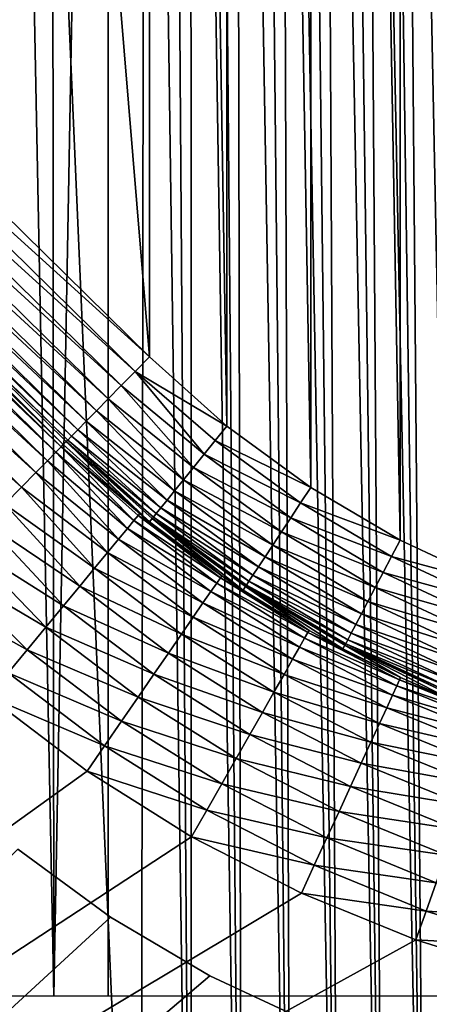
# Model space of a CAD drawing. Header units: millimetres. Extents: x -110 to 110, y 0 to 80.
# Tile 46 of 256: x -88.75 to -85.29, y 14.91 to 23.21. Entities that reach past the tile are written whole.
import ezdxf

# ---------------------------------------------------------------- set-up
doc = ezdxf.new("R2010")
doc.units = ezdxf.units.MM
doc.header["$LTSCALE"] = 59.460957
for name, color, linetype in [('13', 7, 'CONTINUOUS'), ('168', 7, 'CONTINUOUS'), ('169', 7, 'CONTINUOUS'), ('186', 7, 'CONTINUOUS'), ('187', 7, 'CONTINUOUS'), ('275', 7, 'CONTINUOUS'), ('276', 7, 'CONTINUOUS'), ('300', 7, 'CONTINUOUS'), ('301', 7, 'CONTINUOUS'), ('4', 7, 'CONTINUOUS'), ('43', 7, 'CONTINUOUS'), ('6', 7, 'CONTINUOUS'), ('66', 7, 'CONTINUOUS'), ('7', 7, 'CONTINUOUS'), ('74', 7, 'CONTINUOUS')]:
    doc.layers.add(name, color=color, linetype=linetype)

msp = doc.modelspace()

# ---------------------------------------------------------------- linework, layer by layer
at = {"layer": '13', "color": 7, "linetype": 'Continuous', "true_color": 0xe0f2ff}
for points in [[(-87.978, 15.6491, 52.425), (-105, 0, 52.6982), (-88.7616, 16.2217, 52.4151), (-87.978, 15.6491, 52.425)], [(-87.1426, 15.1552, 52.4337), (-105, 0, 52.6982), (-87.978, 15.6491, 52.425), (-87.1426, 15.1552, 52.4337)], [(-86.2633, 14.7446, 52.4408), (-105, 0, 52.6982), (-87.1426, 15.1552, 52.4337), (-86.2633, 14.7446, 52.4408)]]:
    msp.add_3dface(points, dxfattribs=at)
at = {"layer": '168', "color": 7, "linetype": 'Continuous', "true_color": 0xe0f2ff}
for points in [[(-88.3776, 19.6297, 53.0349), (-87.7334, 19.0491, 53.0349), (-88.3525, 19.6553, 50.9825), (-88.3776, 19.6297, 53.0349)], [(-87.7334, 19.0491, 53.0349), (-87.6494, 18.9805, 53.0349), (-88.3525, 19.6553, 50.9825), (-87.7334, 19.0491, 53.0349)], [(-88.3525, 19.6553, 50.9825), (-87.6494, 18.9805, 53.0349), (-87.6269, 19.0083, 50.9825), (-88.3525, 19.6553, 50.9825)], [(-87.6494, 18.9805, 53.0349), (-87.0408, 18.5256, 53.0349), (-87.6269, 19.0083, 50.9825), (-87.6494, 18.9805, 53.0349)], [(-87.6269, 19.0083, 50.9825), (-86.8617, 18.4049, 53.0349), (-86.8412, 18.4343, 50.9825), (-87.6269, 19.0083, 50.9825)], [(-87.0408, 18.5256, 53.0349), (-86.8617, 18.4049, 53.0349), (-87.6269, 19.0083, 50.9825), (-87.0408, 18.5256, 53.0349)], [(-86.8617, 18.4049, 53.0349), (-86.3056, 18.0639, 53.0349), (-86.8412, 18.4343, 50.9825), (-86.8617, 18.4049, 53.0349)], [(-86.8412, 18.4343, 50.9825), (-86.0219, 17.9084, 53.0349), (-86.0034, 17.9391, 50.9825), (-86.8412, 18.4343, 50.9825)], [(-86.3056, 18.0639, 53.0349), (-86.0219, 17.9084, 53.0349), (-86.8412, 18.4343, 50.9825), (-86.3056, 18.0639, 53.0349)], [(-86.0219, 17.9084, 53.0349), (-85.5334, 17.6673, 53.0349), (-86.0034, 17.9391, 50.9825), (-86.0219, 17.9084, 53.0349)], [(-85.5334, 17.6673, 53.0349), (-85.1379, 17.4956, 53.0349), (-86.0034, 17.9391, 50.9825), (-85.5334, 17.6673, 53.0349)], [(-86.0034, 17.9391, 50.9825), (-85.1379, 17.4956, 53.0349), (-85.1216, 17.5276, 50.9825), (-86.0034, 17.9391, 50.9825)]]:
    msp.add_3dface(points, dxfattribs=at)
at = {"layer": '169', "color": 7, "linetype": 'Continuous', "true_color": 0xe0f2ff}
for points in [[(-91.3874, 22.5874, 53.0349), (-88.3776, 19.6297, 53.0349), (-91.3622, 22.613, 50.9825), (-91.3874, 22.5874, 53.0349)], [(-88.3776, 19.6297, 53.0349), (-88.3525, 19.6553, 50.9825), (-91.3622, 22.613, 50.9825), (-88.3776, 19.6297, 53.0349)]]:
    msp.add_3dface(points, dxfattribs=at)
at = {"layer": '186', "color": 7, "linetype": 'Continuous', "true_color": 0xe0f2ff}
for points in [[(-88.4399, 19.5663, 53.5908), (-87.7815, 18.9908, 53.5457), (-88.395, 19.612, 53.316), (-88.4399, 19.5663, 53.5908)], [(-87.7334, 19.0491, 53.0349), (-88.3776, 19.6297, 53.0349), (-88.395, 19.612, 53.316), (-87.7334, 19.0491, 53.0349)], [(-87.7469, 19.0327, 53.2927), (-87.7334, 19.0491, 53.0349), (-88.395, 19.612, 53.316), (-87.7469, 19.0327, 53.2927)], [(-87.7815, 18.9908, 53.5457), (-87.7469, 19.0327, 53.2927), (-88.395, 19.612, 53.316), (-87.7815, 18.9908, 53.5457)], [(-88.5116, 19.4934, 53.8539), (-87.8366, 18.9241, 53.7895), (-88.4399, 19.5663, 53.5908), (-88.5116, 19.4934, 53.8539)], [(-87.8366, 18.9241, 53.7895), (-87.7815, 18.9908, 53.5457), (-88.4399, 19.5663, 53.5908), (-87.8366, 18.9241, 53.7895)], [(-88.6084, 19.3948, 54.0999), (-87.9113, 18.8337, 54.0201), (-88.5116, 19.4934, 53.8539), (-88.6084, 19.3948, 54.0999)], [(-87.9113, 18.8337, 54.0201), (-87.8366, 18.9241, 53.7895), (-88.5116, 19.4934, 53.8539), (-87.9113, 18.8337, 54.0201)], [(-88.7286, 19.2726, 54.3241), (-88.0043, 18.721, 54.2336), (-88.6084, 19.3948, 54.0999), (-88.7286, 19.2726, 54.3241)], [(-88.0043, 18.721, 54.2336), (-87.9113, 18.8337, 54.0201), (-88.6084, 19.3948, 54.0999), (-88.0043, 18.721, 54.2336)], [(-88.8696, 19.129, 54.5218), (-88.1141, 18.5881, 54.4265), (-88.7286, 19.2726, 54.3241), (-88.8696, 19.129, 54.5218)], [(-88.1141, 18.5881, 54.4265), (-88.0043, 18.721, 54.2336), (-88.7286, 19.2726, 54.3241), (-88.1141, 18.5881, 54.4265)], [(-89.0288, 18.967, 54.6893), (-88.2388, 18.4371, 54.5955), (-88.8696, 19.129, 54.5218), (-89.0288, 18.967, 54.6893)], [(-88.2388, 18.4371, 54.5955), (-88.1141, 18.5881, 54.4265), (-88.8696, 19.129, 54.5218), (-88.2388, 18.4371, 54.5955)], [(-87.7469, 19.0327, 53.2927), (-87.7815, 18.9908, 53.5457), (-87.0528, 18.5082, 53.2927), (-87.7469, 19.0327, 53.2927)], [(-87.6494, 18.9805, 53.0349), (-87.7334, 19.0491, 53.0349), (-87.7469, 19.0327, 53.2927), (-87.6494, 18.9805, 53.0349)], [(-87.0408, 18.5256, 53.0349), (-87.7469, 19.0327, 53.2927), (-87.0528, 18.5082, 53.2927), (-87.0408, 18.5256, 53.0349)], [(-87.0408, 18.5256, 53.0349), (-87.6494, 18.9805, 53.0349), (-87.7469, 19.0327, 53.2927), (-87.0408, 18.5256, 53.0349)], [(-89.2029, 18.7898, 54.8232), (-88.3764, 18.2705, 54.7378), (-89.0288, 18.967, 54.6893), (-89.2029, 18.7898, 54.8232)], [(-88.3764, 18.2705, 54.7378), (-88.2388, 18.4371, 54.5955), (-89.0288, 18.967, 54.6893), (-88.3764, 18.2705, 54.7378)], [(-87.8366, 18.9241, 53.7895), (-87.9113, 18.8337, 54.0201), (-87.1328, 18.3922, 53.7895), (-87.8366, 18.9241, 53.7895)], [(-87.7815, 18.9908, 53.5457), (-87.8366, 18.9241, 53.7895), (-87.0837, 18.4634, 53.5457), (-87.7815, 18.9908, 53.5457)], [(-87.0837, 18.4634, 53.5457), (-87.8366, 18.9241, 53.7895), (-87.1328, 18.3922, 53.7895), (-87.0837, 18.4634, 53.5457)], [(-87.0528, 18.5082, 53.2927), (-87.7815, 18.9908, 53.5457), (-87.0837, 18.4634, 53.5457), (-87.0528, 18.5082, 53.2927)], [(-87.9113, 18.8337, 54.0201), (-88.0043, 18.721, 54.2336), (-87.1995, 18.2957, 54.0201), (-87.9113, 18.8337, 54.0201)], [(-87.1328, 18.3922, 53.7895), (-87.9113, 18.8337, 54.0201), (-87.1995, 18.2957, 54.0201), (-87.1328, 18.3922, 53.7895)], [(-89.3885, 18.601, 54.9208), (-88.5246, 18.0912, 54.8511), (-89.2029, 18.7898, 54.8232), (-89.3885, 18.601, 54.9208)], [(-88.5246, 18.0912, 54.8511), (-88.3764, 18.2705, 54.7378), (-89.2029, 18.7898, 54.8232), (-88.5246, 18.0912, 54.8511)], [(-88.0043, 18.721, 54.2336), (-88.1141, 18.5881, 54.4265), (-87.2824, 18.1755, 54.2336), (-88.0043, 18.721, 54.2336)], [(-87.1995, 18.2957, 54.0201), (-88.0043, 18.721, 54.2336), (-87.2824, 18.1755, 54.2336), (-87.1995, 18.2957, 54.0201)], [(-89.5819, 18.4042, 54.9801), (-88.6808, 17.9021, 54.9333), (-89.3885, 18.601, 54.9208), (-89.5819, 18.4042, 54.9801)], [(-88.6808, 17.9021, 54.9333), (-88.5246, 18.0912, 54.8511), (-89.3885, 18.601, 54.9208), (-88.6808, 17.9021, 54.9333)], [(-88.1141, 18.5881, 54.4265), (-88.2388, 18.4371, 54.5955), (-87.3803, 18.0335, 54.4265), (-88.1141, 18.5881, 54.4265)], [(-87.2824, 18.1755, 54.2336), (-88.1141, 18.5881, 54.4265), (-87.3803, 18.0335, 54.4265), (-87.2824, 18.1755, 54.2336)], [(-87.0528, 18.5082, 53.2927), (-87.0837, 18.4634, 53.5457), (-86.3161, 18.0455, 53.2927), (-87.0528, 18.5082, 53.2927)], [(-86.8617, 18.4049, 53.0349), (-87.0408, 18.5256, 53.0349), (-87.0528, 18.5082, 53.2927), (-86.8617, 18.4049, 53.0349)], [(-86.3056, 18.0639, 53.0349), (-87.0528, 18.5082, 53.2927), (-86.3161, 18.0455, 53.2927), (-86.3056, 18.0639, 53.0349)], [(-86.3056, 18.0639, 53.0349), (-86.8617, 18.4049, 53.0349), (-87.0528, 18.5082, 53.2927), (-86.3056, 18.0639, 53.0349)], [(-88.2388, 18.4371, 54.5955), (-88.3764, 18.2705, 54.7378), (-87.4916, 17.8723, 54.5955), (-88.2388, 18.4371, 54.5955)], [(-87.3803, 18.0335, 54.4265), (-88.2388, 18.4371, 54.5955), (-87.4916, 17.8723, 54.5955), (-87.3803, 18.0335, 54.4265)], [(-87.0837, 18.4634, 53.5457), (-87.1328, 18.3922, 53.7895), (-86.343, 17.9982, 53.5457), (-87.0837, 18.4634, 53.5457)], [(-86.3161, 18.0455, 53.2927), (-87.0837, 18.4634, 53.5457), (-86.343, 17.9982, 53.5457), (-86.3161, 18.0455, 53.2927)], [(-88.8424, 17.7064, 54.9833), (-88.6808, 17.9021, 54.9333), (-89.5819, 18.4042, 54.9801), (-88.8424, 17.7064, 54.9833)], [(-87.1328, 18.3922, 53.7895), (-87.1995, 18.2957, 54.0201), (-86.3858, 17.923, 53.7895), (-87.1328, 18.3922, 53.7895)], [(-86.343, 17.9982, 53.5457), (-87.1328, 18.3922, 53.7895), (-86.3858, 17.923, 53.7895), (-86.343, 17.9982, 53.5457)], [(-88.3764, 18.2705, 54.7378), (-88.5246, 18.0912, 54.8511), (-87.6143, 17.6945, 54.7378), (-88.3764, 18.2705, 54.7378)], [(-87.4916, 17.8723, 54.5955), (-88.3764, 18.2705, 54.7378), (-87.6143, 17.6945, 54.7378), (-87.4916, 17.8723, 54.5955)], [(-87.1995, 18.2957, 54.0201), (-87.2824, 18.1755, 54.2336), (-86.4439, 17.8211, 54.0201), (-87.1995, 18.2957, 54.0201)], [(-86.3858, 17.923, 53.7895), (-87.1995, 18.2957, 54.0201), (-86.4439, 17.8211, 54.0201), (-86.3858, 17.923, 53.7895)], [(-87.2824, 18.1755, 54.2336), (-87.3803, 18.0335, 54.4265), (-86.5161, 17.6942, 54.2336), (-87.2824, 18.1755, 54.2336)], [(-86.4439, 17.8211, 54.0201), (-87.2824, 18.1755, 54.2336), (-86.5161, 17.6942, 54.2336), (-86.4439, 17.8211, 54.0201)], [(-88.5246, 18.0912, 54.8511), (-88.6808, 17.9021, 54.9333), (-87.7464, 17.5031, 54.8511), (-88.5246, 18.0912, 54.8511)], [(-87.6143, 17.6945, 54.7378), (-88.5246, 18.0912, 54.8511), (-87.7464, 17.5031, 54.8511), (-87.6143, 17.6945, 54.7378)], [(-87.3803, 18.0335, 54.4265), (-87.4916, 17.8723, 54.5955), (-86.6014, 17.5444, 54.4265), (-87.3803, 18.0335, 54.4265)], [(-86.5161, 17.6942, 54.2336), (-87.3803, 18.0335, 54.4265), (-86.6014, 17.5444, 54.4265), (-86.5161, 17.6942, 54.2336)], [(-86.3161, 18.0455, 53.2927), (-86.343, 17.9982, 53.5457), (-85.5422, 17.648, 53.2927), (-86.3161, 18.0455, 53.2927)], [(-86.0219, 17.9084, 53.0349), (-86.3056, 18.0639, 53.0349), (-86.3161, 18.0455, 53.2927), (-86.0219, 17.9084, 53.0349)], [(-85.5334, 17.6673, 53.0349), (-86.3161, 18.0455, 53.2927), (-85.5422, 17.648, 53.2927), (-85.5334, 17.6673, 53.0349)], [(-85.5334, 17.6673, 53.0349), (-86.0219, 17.9084, 53.0349), (-86.3161, 18.0455, 53.2927), (-85.5334, 17.6673, 53.0349)], [(-86.3858, 17.923, 53.7895), (-86.4439, 17.8211, 54.0201), (-85.6011, 17.5201, 53.7895), (-86.3858, 17.923, 53.7895)], [(-86.343, 17.9982, 53.5457), (-86.3858, 17.923, 53.7895), (-85.5649, 17.5987, 53.5457), (-86.343, 17.9982, 53.5457)], [(-85.5649, 17.5987, 53.5457), (-86.3858, 17.923, 53.7895), (-85.6011, 17.5201, 53.7895), (-85.5649, 17.5987, 53.5457)], [(-85.5422, 17.648, 53.2927), (-86.343, 17.9982, 53.5457), (-85.5649, 17.5987, 53.5457), (-85.5422, 17.648, 53.2927)], [(-88.6808, 17.9021, 54.9333), (-88.8424, 17.7064, 54.9833), (-87.8857, 17.3012, 54.9333), (-88.6808, 17.9021, 54.9333)], [(-87.7464, 17.5031, 54.8511), (-88.6808, 17.9021, 54.9333), (-87.8857, 17.3012, 54.9333), (-87.7464, 17.5031, 54.8511)], [(-87.4916, 17.8723, 54.5955), (-87.6143, 17.6945, 54.7378), (-86.6984, 17.3741, 54.5955), (-87.4916, 17.8723, 54.5955)], [(-86.6014, 17.5444, 54.4265), (-87.4916, 17.8723, 54.5955), (-86.6984, 17.3741, 54.5955), (-86.6014, 17.5444, 54.4265)], [(-86.4439, 17.8211, 54.0201), (-86.5161, 17.6942, 54.2336), (-85.6501, 17.4135, 54.0201), (-86.4439, 17.8211, 54.0201)], [(-85.6011, 17.5201, 53.7895), (-86.4439, 17.8211, 54.0201), (-85.6501, 17.4135, 54.0201), (-85.6011, 17.5201, 53.7895)], [(-88.8424, 17.7064, 54.9833), (-89.0068, 17.5073, 55), (-88.0298, 17.0922, 54.9833), (-88.8424, 17.7064, 54.9833)], [(-87.8857, 17.3012, 54.9333), (-88.8424, 17.7064, 54.9833), (-88.0298, 17.0922, 54.9833), (-87.8857, 17.3012, 54.9333)], [(-87.6143, 17.6945, 54.7378), (-87.7464, 17.5031, 54.8511), (-86.8053, 17.1864, 54.7378), (-87.6143, 17.6945, 54.7378)], [(-86.6984, 17.3741, 54.5955), (-87.6143, 17.6945, 54.7378), (-86.8053, 17.1864, 54.7378), (-86.6984, 17.3741, 54.5955)], [(-86.5161, 17.6942, 54.2336), (-86.6014, 17.5444, 54.4265), (-85.7112, 17.2808, 54.2336), (-86.5161, 17.6942, 54.2336)], [(-85.6501, 17.4135, 54.0201), (-86.5161, 17.6942, 54.2336), (-85.7112, 17.2808, 54.2336), (-85.6501, 17.4135, 54.0201)], [(-85.5649, 17.5987, 53.5457), (-85.6011, 17.5201, 53.7895), (-84.7553, 17.2677, 53.5457), (-85.5649, 17.5987, 53.5457)], [(-85.5422, 17.648, 53.2927), (-85.5649, 17.5987, 53.5457), (-84.7369, 17.3189, 53.2927), (-85.5422, 17.648, 53.2927)], [(-84.7369, 17.3189, 53.2927), (-85.5649, 17.5987, 53.5457), (-84.7553, 17.2677, 53.5457), (-84.7369, 17.3189, 53.2927)], [(-85.1379, 17.4956, 53.0349), (-85.5334, 17.6673, 53.0349), (-85.5422, 17.648, 53.2927), (-85.1379, 17.4956, 53.0349)], [(-84.7298, 17.3389, 53.0349), (-85.5422, 17.648, 53.2927), (-84.7369, 17.3189, 53.2927), (-84.7298, 17.3389, 53.0349)], [(-84.7298, 17.3389, 53.0349), (-85.1379, 17.4956, 53.0349), (-85.5422, 17.648, 53.2927), (-84.7298, 17.3389, 53.0349)], [(-89.0068, 17.5073, 55), (-88.1765, 16.8797, 55), (-88.0298, 17.0922, 54.9833), (-89.0068, 17.5073, 55)], [(-86.6014, 17.5444, 54.4265), (-86.6984, 17.3741, 54.5955), (-85.7833, 17.1242, 54.4265), (-86.6014, 17.5444, 54.4265)], [(-85.7112, 17.2808, 54.2336), (-86.6014, 17.5444, 54.4265), (-85.7833, 17.1242, 54.4265), (-85.7112, 17.2808, 54.2336)], [(-85.6011, 17.5201, 53.7895), (-85.6501, 17.4135, 54.0201), (-84.7846, 17.1863, 53.7895), (-85.6011, 17.5201, 53.7895)], [(-84.7553, 17.2677, 53.5457), (-85.6011, 17.5201, 53.7895), (-84.7846, 17.1863, 53.7895), (-84.7553, 17.2677, 53.5457)], [(-87.7464, 17.5031, 54.8511), (-87.8857, 17.3012, 54.9333), (-86.9204, 16.9843, 54.8511), (-87.7464, 17.5031, 54.8511)], [(-86.8053, 17.1864, 54.7378), (-87.7464, 17.5031, 54.8511), (-86.9204, 16.9843, 54.8511), (-86.8053, 17.1864, 54.7378)], [(-86.6984, 17.3741, 54.5955), (-86.8053, 17.1864, 54.7378), (-85.8651, 16.9463, 54.5955), (-86.6984, 17.3741, 54.5955)], [(-85.7833, 17.1242, 54.4265), (-86.6984, 17.3741, 54.5955), (-85.8651, 16.9463, 54.5955), (-85.7833, 17.1242, 54.4265)], [(-85.6501, 17.4135, 54.0201), (-85.7112, 17.2808, 54.2336), (-84.8242, 17.0759, 54.0201), (-85.6501, 17.4135, 54.0201)], [(-84.7846, 17.1863, 53.7895), (-85.6501, 17.4135, 54.0201), (-84.8242, 17.0759, 54.0201), (-84.7846, 17.1863, 53.7895)], [(-87.8857, 17.3012, 54.9333), (-88.0298, 17.0922, 54.9833), (-87.0417, 16.7711, 54.9333), (-87.8857, 17.3012, 54.9333)], [(-86.9204, 16.9843, 54.8511), (-87.8857, 17.3012, 54.9333), (-87.0417, 16.7711, 54.9333), (-86.9204, 16.9843, 54.8511)], [(-85.7112, 17.2808, 54.2336), (-85.7833, 17.1242, 54.4265), (-84.8736, 16.9384, 54.2336), (-85.7112, 17.2808, 54.2336)], [(-84.8242, 17.0759, 54.0201), (-85.7112, 17.2808, 54.2336), (-84.8736, 16.9384, 54.2336), (-84.8242, 17.0759, 54.0201)], [(-86.8053, 17.1864, 54.7378), (-86.9204, 16.9843, 54.8511), (-85.9554, 16.75, 54.7378), (-86.8053, 17.1864, 54.7378)], [(-85.8651, 16.9463, 54.5955), (-86.8053, 17.1864, 54.7378), (-85.9554, 16.75, 54.7378), (-85.8651, 16.9463, 54.5955)], [(-88.0298, 17.0922, 54.9833), (-88.1765, 16.8797, 55), (-87.1673, 16.5505, 54.9833), (-88.0298, 17.0922, 54.9833)], [(-87.0417, 16.7711, 54.9333), (-88.0298, 17.0922, 54.9833), (-87.1673, 16.5505, 54.9833), (-87.0417, 16.7711, 54.9333)], [(-85.7833, 17.1242, 54.4265), (-85.8651, 16.9463, 54.5955), (-84.9319, 16.7762, 54.4265), (-85.7833, 17.1242, 54.4265)], [(-84.8736, 16.9384, 54.2336), (-85.7833, 17.1242, 54.4265), (-84.9319, 16.7762, 54.4265), (-84.8736, 16.9384, 54.2336)], [(-86.9204, 16.9843, 54.8511), (-87.0417, 16.7711, 54.9333), (-86.0527, 16.5387, 54.8511), (-86.9204, 16.9843, 54.8511)], [(-85.9554, 16.75, 54.7378), (-86.9204, 16.9843, 54.8511), (-86.0527, 16.5387, 54.8511), (-85.9554, 16.75, 54.7378)], [(-85.8651, 16.9463, 54.5955), (-85.9554, 16.75, 54.7378), (-84.9981, 16.5918, 54.5955), (-85.8651, 16.9463, 54.5955)], [(-84.9319, 16.7762, 54.4265), (-85.8651, 16.9463, 54.5955), (-84.9981, 16.5918, 54.5955), (-84.9319, 16.7762, 54.4265)], [(-88.1765, 16.8797, 55), (-87.2951, 16.3262, 55), (-87.1673, 16.5505, 54.9833), (-88.1765, 16.8797, 55)], [(-87.0417, 16.7711, 54.9333), (-87.1673, 16.5505, 54.9833), (-86.1552, 16.3158, 54.9333), (-87.0417, 16.7711, 54.9333)], [(-86.0527, 16.5387, 54.8511), (-87.0417, 16.7711, 54.9333), (-86.1552, 16.3158, 54.9333), (-86.0527, 16.5387, 54.8511)], [(-85.9554, 16.75, 54.7378), (-86.0527, 16.5387, 54.8511), (-85.0711, 16.3885, 54.7378), (-85.9554, 16.75, 54.7378)], [(-84.9981, 16.5918, 54.5955), (-85.9554, 16.75, 54.7378), (-85.0711, 16.3885, 54.7378), (-84.9981, 16.5918, 54.5955)], [(-87.1673, 16.5505, 54.9833), (-87.2951, 16.3262, 55), (-86.2613, 16.0852, 54.9833), (-87.1673, 16.5505, 54.9833)], [(-86.1552, 16.3158, 54.9333), (-87.1673, 16.5505, 54.9833), (-86.2613, 16.0852, 54.9833), (-86.1552, 16.3158, 54.9333)], [(-86.0527, 16.5387, 54.8511), (-86.1552, 16.3158, 54.9333), (-85.1497, 16.1696, 54.8511), (-86.0527, 16.5387, 54.8511)], [(-85.0711, 16.3885, 54.7378), (-86.0527, 16.5387, 54.8511), (-85.1497, 16.1696, 54.8511), (-85.0711, 16.3885, 54.7378)], [(-87.2951, 16.3262, 55), (-86.3692, 15.8507, 55), (-86.2613, 16.0852, 54.9833), (-87.2951, 16.3262, 55)], [(-86.1552, 16.3158, 54.9333), (-86.2613, 16.0852, 54.9833), (-85.2327, 15.9388, 54.9333), (-86.1552, 16.3158, 54.9333)], [(-85.1497, 16.1696, 54.8511), (-86.1552, 16.3158, 54.9333), (-85.2327, 15.9388, 54.9333), (-85.1497, 16.1696, 54.8511)], [(-86.2613, 16.0852, 54.9833), (-86.3692, 15.8507, 55), (-85.3185, 15.6999, 54.9833), (-86.2613, 16.0852, 54.9833)], [(-85.2327, 15.9388, 54.9333), (-86.2613, 16.0852, 54.9833), (-85.3185, 15.6999, 54.9833), (-85.2327, 15.9388, 54.9333)], [(-85.2327, 15.9388, 54.9333), (-85.3185, 15.6999, 54.9833), (-84.2811, 15.6427, 54.9333), (-85.2327, 15.9388, 54.9333)], [(-86.3692, 15.8507, 55), (-85.4058, 15.4569, 55), (-85.3185, 15.6999, 54.9833), (-86.3692, 15.8507, 55)], [(-85.3185, 15.6999, 54.9833), (-85.4058, 15.4569, 55), (-84.3459, 15.3973, 54.9833), (-85.3185, 15.6999, 54.9833)], [(-84.2811, 15.6427, 54.9333), (-85.3185, 15.6999, 54.9833), (-84.3459, 15.3973, 54.9833), (-84.2811, 15.6427, 54.9333)], [(-85.4058, 15.4569, 55), (-84.4119, 15.1477, 55), (-84.3459, 15.3973, 54.9833), (-85.4058, 15.4569, 55)]]:
    msp.add_3dface(points, dxfattribs=at)
at = {"layer": '187', "color": 7, "linetype": 'Continuous', "true_color": 0xe0f2ff}
for points in [[(-91.4497, 22.524, 53.5908), (-88.395, 19.612, 53.316), (-91.4048, 22.5697, 53.316), (-91.4497, 22.524, 53.5908)], [(-88.3776, 19.6297, 53.0349), (-91.3874, 22.5874, 53.0349), (-91.4048, 22.5697, 53.316), (-88.3776, 19.6297, 53.0349)], [(-88.395, 19.612, 53.316), (-88.3776, 19.6297, 53.0349), (-91.4048, 22.5697, 53.316), (-88.395, 19.612, 53.316)], [(-91.5213, 22.4511, 53.8539), (-88.4399, 19.5663, 53.5908), (-91.4497, 22.524, 53.5908), (-91.5213, 22.4511, 53.8539)], [(-88.4399, 19.5663, 53.5908), (-88.395, 19.612, 53.316), (-91.4497, 22.524, 53.5908), (-88.4399, 19.5663, 53.5908)], [(-91.6182, 22.3525, 54.0999), (-88.5116, 19.4934, 53.8539), (-91.5213, 22.4511, 53.8539), (-91.6182, 22.3525, 54.0999)], [(-88.5116, 19.4934, 53.8539), (-88.4399, 19.5663, 53.5908), (-91.5213, 22.4511, 53.8539), (-88.5116, 19.4934, 53.8539)], [(-91.7383, 22.2303, 54.3241), (-88.6084, 19.3948, 54.0999), (-91.6182, 22.3525, 54.0999), (-91.7383, 22.2303, 54.3241)], [(-88.6084, 19.3948, 54.0999), (-88.5116, 19.4934, 53.8539), (-91.6182, 22.3525, 54.0999), (-88.6084, 19.3948, 54.0999)], [(-91.8794, 22.0867, 54.5218), (-88.7286, 19.2726, 54.3241), (-91.7383, 22.2303, 54.3241), (-91.8794, 22.0867, 54.5218)], [(-88.7286, 19.2726, 54.3241), (-88.6084, 19.3948, 54.0999), (-91.7383, 22.2303, 54.3241), (-88.7286, 19.2726, 54.3241)], [(-88.8696, 19.129, 54.5218), (-88.7286, 19.2726, 54.3241), (-91.8794, 22.0867, 54.5218), (-88.8696, 19.129, 54.5218)]]:
    msp.add_3dface(points, dxfattribs=at)
at = {"layer": '275', "color": 7, "linetype": 'Continuous', "true_color": 0xe0f2ff}
for points in [[(-86.9985, 19.7861, 50), (-87.6517, 20.3684, 50), (-87.7721, 20.2459, 50.0149), (-86.9985, 19.7861, 50)], [(-87.8888, 20.1271, 50.059), (-87.1906, 19.5483, 50.0479), (-87.7721, 20.2459, 50.0149), (-87.8888, 20.1271, 50.059)], [(-87.1906, 19.5483, 50.0479), (-87.0957, 19.6657, 50.012), (-87.7721, 20.2459, 50.0149), (-87.1906, 19.5483, 50.0479)], [(-87.0957, 19.6657, 50.012), (-86.9985, 19.7861, 50), (-87.7721, 20.2459, 50.0149), (-87.0957, 19.6657, 50.012)], [(-87.9986, 20.0154, 50.1311), (-87.2809, 19.4366, 50.1066), (-87.8888, 20.1271, 50.059), (-87.9986, 20.0154, 50.1311)], [(-87.2809, 19.4366, 50.1066), (-87.1906, 19.5483, 50.0479), (-87.8888, 20.1271, 50.059), (-87.2809, 19.4366, 50.1066)], [(-88.098, 19.9142, 50.229), (-87.3643, 19.3333, 50.1869), (-87.9986, 20.0154, 50.1311), (-88.098, 19.9142, 50.229)], [(-87.3643, 19.3333, 50.1869), (-87.2809, 19.4366, 50.1066), (-87.9986, 20.0154, 50.1311), (-87.3643, 19.3333, 50.1869)], [(-88.1842, 19.8265, 50.3498), (-87.439, 19.2409, 50.2867), (-88.098, 19.9142, 50.229), (-88.1842, 19.8265, 50.3498)], [(-87.439, 19.2409, 50.2867), (-87.3643, 19.3333, 50.1869), (-88.098, 19.9142, 50.229), (-87.439, 19.2409, 50.2867)], [(-88.307, 19.7015, 50.6453), (-87.5549, 19.0974, 50.5352), (-88.2546, 19.7549, 50.49), (-88.307, 19.7015, 50.6453)], [(-88.2546, 19.7549, 50.49), (-87.503, 19.1616, 50.4038), (-88.1842, 19.8265, 50.3498), (-88.2546, 19.7549, 50.49)], [(-87.5549, 19.0974, 50.5352), (-87.503, 19.1616, 50.4038), (-88.2546, 19.7549, 50.49), (-87.5549, 19.0974, 50.5352)], [(-87.503, 19.1616, 50.4038), (-87.439, 19.2409, 50.2867), (-88.1842, 19.8265, 50.3498), (-87.503, 19.1616, 50.4038)], [(-86.2912, 19.2693, 50), (-86.9985, 19.7861, 50), (-87.0957, 19.6657, 50.012), (-86.2912, 19.2693, 50)], [(-88.3525, 19.6553, 50.9825), (-87.6176, 19.0198, 50.8281), (-88.34, 19.668, 50.8111), (-88.3525, 19.6553, 50.9825)], [(-88.34, 19.668, 50.8111), (-87.5934, 19.0497, 50.6777), (-88.307, 19.7015, 50.6453), (-88.34, 19.668, 50.8111)], [(-87.6176, 19.0198, 50.8281), (-87.5934, 19.0497, 50.6777), (-88.34, 19.668, 50.8111), (-87.6176, 19.0198, 50.8281)], [(-87.5934, 19.0497, 50.6777), (-87.5549, 19.0974, 50.5352), (-88.307, 19.7015, 50.6453), (-87.5934, 19.0497, 50.6777)], [(-87.1906, 19.5483, 50.0479), (-86.3763, 19.1401, 50.012), (-87.0957, 19.6657, 50.012), (-87.1906, 19.5483, 50.0479)], [(-86.3763, 19.1401, 50.012), (-86.2912, 19.2693, 50), (-87.0957, 19.6657, 50.012), (-86.3763, 19.1401, 50.012)], [(-88.3525, 19.6553, 50.9825), (-87.6269, 19.0083, 50.9825), (-87.6176, 19.0198, 50.8281), (-88.3525, 19.6553, 50.9825)], [(-87.2809, 19.4366, 50.1066), (-86.4593, 19.014, 50.0479), (-87.1906, 19.5483, 50.0479), (-87.2809, 19.4366, 50.1066)], [(-86.4593, 19.014, 50.0479), (-86.3763, 19.1401, 50.012), (-87.1906, 19.5483, 50.0479), (-86.4593, 19.014, 50.0479)], [(-87.3643, 19.3333, 50.1869), (-86.5383, 18.894, 50.1066), (-87.2809, 19.4366, 50.1066), (-87.3643, 19.3333, 50.1869)], [(-86.5383, 18.894, 50.1066), (-86.4593, 19.014, 50.0479), (-87.2809, 19.4366, 50.1066), (-86.5383, 18.894, 50.1066)], [(-87.439, 19.2409, 50.2867), (-86.6114, 18.7831, 50.1869), (-87.3643, 19.3333, 50.1869), (-87.439, 19.2409, 50.2867)], [(-86.6114, 18.7831, 50.1869), (-86.5383, 18.894, 50.1066), (-87.3643, 19.3333, 50.1869), (-86.6114, 18.7831, 50.1869)], [(-85.5371, 18.8236, 50), (-86.2912, 19.2693, 50), (-86.3763, 19.1401, 50.012), (-85.5371, 18.8236, 50)], [(-87.503, 19.1616, 50.4038), (-86.6767, 18.6839, 50.2867), (-87.439, 19.2409, 50.2867), (-87.503, 19.1616, 50.4038)], [(-86.6767, 18.6839, 50.2867), (-86.6114, 18.7831, 50.1869), (-87.439, 19.2409, 50.2867), (-86.6767, 18.6839, 50.2867)], [(-87.5934, 19.0497, 50.6777), (-86.7782, 18.5298, 50.5352), (-87.5549, 19.0974, 50.5352), (-87.5934, 19.0497, 50.6777)], [(-87.5549, 19.0974, 50.5352), (-86.7328, 18.5988, 50.4038), (-87.503, 19.1616, 50.4038), (-87.5549, 19.0974, 50.5352)], [(-86.7782, 18.5298, 50.5352), (-86.7328, 18.5988, 50.4038), (-87.5549, 19.0974, 50.5352), (-86.7782, 18.5298, 50.5352)], [(-86.7328, 18.5988, 50.4038), (-86.6767, 18.6839, 50.2867), (-87.503, 19.1616, 50.4038), (-86.7328, 18.5988, 50.4038)], [(-86.4593, 19.014, 50.0479), (-85.6093, 18.6867, 50.012), (-86.3763, 19.1401, 50.012), (-86.4593, 19.014, 50.0479)], [(-85.6093, 18.6867, 50.012), (-85.5371, 18.8236, 50), (-86.3763, 19.1401, 50.012), (-85.6093, 18.6867, 50.012)], [(-87.6269, 19.0083, 50.9825), (-86.833, 18.4466, 50.8281), (-87.6176, 19.0198, 50.8281), (-87.6269, 19.0083, 50.9825)], [(-87.6269, 19.0083, 50.9825), (-86.8412, 18.4343, 50.9825), (-86.833, 18.4466, 50.8281), (-87.6269, 19.0083, 50.9825)], [(-87.6176, 19.0198, 50.8281), (-86.8119, 18.4787, 50.6777), (-87.5934, 19.0497, 50.6777), (-87.6176, 19.0198, 50.8281)], [(-86.833, 18.4466, 50.8281), (-86.8119, 18.4787, 50.6777), (-87.6176, 19.0198, 50.8281), (-86.833, 18.4466, 50.8281)], [(-86.8119, 18.4787, 50.6777), (-86.7782, 18.5298, 50.5352), (-87.5934, 19.0497, 50.6777), (-86.8119, 18.4787, 50.6777)], [(-86.5383, 18.894, 50.1066), (-85.6797, 18.5532, 50.0479), (-86.4593, 19.014, 50.0479), (-86.5383, 18.894, 50.1066)], [(-85.6797, 18.5532, 50.0479), (-85.6093, 18.6867, 50.012), (-86.4593, 19.014, 50.0479), (-85.6797, 18.5532, 50.0479)], [(-86.6114, 18.7831, 50.1869), (-85.7467, 18.4261, 50.1066), (-86.5383, 18.894, 50.1066), (-86.6114, 18.7831, 50.1869)], [(-85.7467, 18.4261, 50.1066), (-85.6797, 18.5532, 50.0479), (-86.5383, 18.894, 50.1066), (-85.7467, 18.4261, 50.1066)], [(-86.6767, 18.6839, 50.2867), (-85.8086, 18.3086, 50.1869), (-86.6114, 18.7831, 50.1869), (-86.6767, 18.6839, 50.2867)], [(-85.8086, 18.3086, 50.1869), (-85.7467, 18.4261, 50.1066), (-86.6114, 18.7831, 50.1869), (-85.8086, 18.3086, 50.1869)], [(-84.7433, 18.4531, 50), (-85.5371, 18.8236, 50), (-85.6093, 18.6867, 50.012), (-84.7433, 18.4531, 50)], [(-86.7328, 18.5988, 50.4038), (-85.864, 18.2036, 50.2867), (-86.6767, 18.6839, 50.2867), (-86.7328, 18.5988, 50.4038)], [(-85.864, 18.2036, 50.2867), (-85.8086, 18.3086, 50.1869), (-86.6767, 18.6839, 50.2867), (-85.864, 18.2036, 50.2867)], [(-85.6797, 18.5532, 50.0479), (-84.8019, 18.3099, 50.012), (-85.6093, 18.6867, 50.012), (-85.6797, 18.5532, 50.0479)], [(-84.8019, 18.3099, 50.012), (-84.7433, 18.4531, 50), (-85.6093, 18.6867, 50.012), (-84.8019, 18.3099, 50.012)], [(-86.7782, 18.5298, 50.5352), (-85.9116, 18.1134, 50.4038), (-86.7328, 18.5988, 50.4038), (-86.7782, 18.5298, 50.5352)], [(-85.9116, 18.1134, 50.4038), (-85.864, 18.2036, 50.2867), (-86.7328, 18.5988, 50.4038), (-85.9116, 18.1134, 50.4038)], [(-86.8119, 18.4787, 50.6777), (-85.9501, 18.0404, 50.5352), (-86.7782, 18.5298, 50.5352), (-86.8119, 18.4787, 50.6777)], [(-85.9501, 18.0404, 50.5352), (-85.9116, 18.1134, 50.4038), (-86.7782, 18.5298, 50.5352), (-85.9501, 18.0404, 50.5352)], [(-85.7467, 18.4261, 50.1066), (-84.859, 18.1702, 50.0479), (-85.6797, 18.5532, 50.0479), (-85.7467, 18.4261, 50.1066)], [(-84.859, 18.1702, 50.0479), (-84.8019, 18.3099, 50.012), (-85.6797, 18.5532, 50.0479), (-84.859, 18.1702, 50.0479)], [(-86.8412, 18.4343, 50.9825), (-85.9966, 17.9522, 50.8281), (-86.833, 18.4466, 50.8281), (-86.8412, 18.4343, 50.9825)], [(-86.8412, 18.4343, 50.9825), (-86.0034, 17.9391, 50.9825), (-85.9966, 17.9522, 50.8281), (-86.8412, 18.4343, 50.9825)], [(-86.833, 18.4466, 50.8281), (-85.9786, 17.9862, 50.6777), (-86.8119, 18.4787, 50.6777), (-86.833, 18.4466, 50.8281)], [(-85.9966, 17.9522, 50.8281), (-85.9786, 17.9862, 50.6777), (-86.833, 18.4466, 50.8281), (-85.9966, 17.9522, 50.8281)], [(-85.9786, 17.9862, 50.6777), (-85.9501, 18.0404, 50.5352), (-86.8119, 18.4787, 50.6777), (-85.9786, 17.9862, 50.6777)], [(-85.8086, 18.3086, 50.1869), (-84.9133, 18.0372, 50.1066), (-85.7467, 18.4261, 50.1066), (-85.8086, 18.3086, 50.1869)], [(-84.9133, 18.0372, 50.1066), (-84.859, 18.1702, 50.0479), (-85.7467, 18.4261, 50.1066), (-84.9133, 18.0372, 50.1066)], [(-85.864, 18.2036, 50.2867), (-84.9636, 17.9143, 50.1869), (-85.8086, 18.3086, 50.1869), (-85.864, 18.2036, 50.2867)], [(-84.9636, 17.9143, 50.1869), (-84.9133, 18.0372, 50.1066), (-85.8086, 18.3086, 50.1869), (-84.9636, 17.9143, 50.1869)], [(-85.9116, 18.1134, 50.4038), (-85.0085, 17.8043, 50.2867), (-85.864, 18.2036, 50.2867), (-85.9116, 18.1134, 50.4038)], [(-85.0085, 17.8043, 50.2867), (-84.9636, 17.9143, 50.1869), (-85.864, 18.2036, 50.2867), (-85.0085, 17.8043, 50.2867)], [(-85.9501, 18.0404, 50.5352), (-85.0471, 17.71, 50.4038), (-85.9116, 18.1134, 50.4038), (-85.9501, 18.0404, 50.5352)], [(-85.0471, 17.71, 50.4038), (-85.0085, 17.8043, 50.2867), (-85.9116, 18.1134, 50.4038), (-85.0471, 17.71, 50.4038)], [(-85.9786, 17.9862, 50.6777), (-85.0783, 17.6336, 50.5352), (-85.9501, 18.0404, 50.5352), (-85.9786, 17.9862, 50.6777)], [(-85.0783, 17.6336, 50.5352), (-85.0471, 17.71, 50.4038), (-85.9501, 18.0404, 50.5352), (-85.0783, 17.6336, 50.5352)], [(-86.0034, 17.9391, 50.9825), (-85.1161, 17.5413, 50.8281), (-85.9966, 17.9522, 50.8281), (-86.0034, 17.9391, 50.9825)], [(-86.0034, 17.9391, 50.9825), (-85.1216, 17.5276, 50.9825), (-85.1161, 17.5413, 50.8281), (-86.0034, 17.9391, 50.9825)], [(-85.9966, 17.9522, 50.8281), (-85.1015, 17.5769, 50.6777), (-85.9786, 17.9862, 50.6777), (-85.9966, 17.9522, 50.8281)], [(-85.1161, 17.5413, 50.8281), (-85.1015, 17.5769, 50.6777), (-85.9966, 17.9522, 50.8281), (-85.1161, 17.5413, 50.8281)], [(-85.1015, 17.5769, 50.6777), (-85.0783, 17.6336, 50.5352), (-85.9786, 17.9862, 50.6777), (-85.1015, 17.5769, 50.6777)]]:
    msp.add_3dface(points, dxfattribs=at)
at = {"layer": '276', "color": 7, "linetype": 'Continuous', "true_color": 0xe0f2ff}
for points in [[(-87.6517, 20.3684, 50), (-90.6614, 23.3261, 50), (-90.7818, 23.2036, 50.0149), (-87.6517, 20.3684, 50)], [(-90.8986, 23.0847, 50.059), (-87.7721, 20.2459, 50.0149), (-90.7818, 23.2036, 50.0149), (-90.8986, 23.0847, 50.059)], [(-87.7721, 20.2459, 50.0149), (-87.6517, 20.3684, 50), (-90.7818, 23.2036, 50.0149), (-87.7721, 20.2459, 50.0149)], [(-91.0084, 22.9731, 50.1311), (-87.8888, 20.1271, 50.059), (-90.8986, 23.0847, 50.059), (-91.0084, 22.9731, 50.1311)], [(-87.8888, 20.1271, 50.059), (-87.7721, 20.2459, 50.0149), (-90.8986, 23.0847, 50.059), (-87.8888, 20.1271, 50.059)], [(-91.1078, 22.8719, 50.229), (-87.9986, 20.0154, 50.1311), (-91.0084, 22.9731, 50.1311), (-91.1078, 22.8719, 50.229)], [(-87.9986, 20.0154, 50.1311), (-87.8888, 20.1271, 50.059), (-91.0084, 22.9731, 50.1311), (-87.9986, 20.0154, 50.1311)], [(-91.194, 22.7842, 50.3498), (-88.098, 19.9142, 50.229), (-91.1078, 22.8719, 50.229), (-91.194, 22.7842, 50.3498)], [(-88.098, 19.9142, 50.229), (-87.9986, 20.0154, 50.1311), (-91.1078, 22.8719, 50.229), (-88.098, 19.9142, 50.229)], [(-91.2643, 22.7126, 50.49), (-88.1842, 19.8265, 50.3498), (-91.194, 22.7842, 50.3498), (-91.2643, 22.7126, 50.49)], [(-88.1842, 19.8265, 50.3498), (-88.098, 19.9142, 50.229), (-91.194, 22.7842, 50.3498), (-88.1842, 19.8265, 50.3498)], [(-91.3497, 22.6257, 50.8111), (-88.307, 19.7015, 50.6453), (-91.3168, 22.6592, 50.6453), (-91.3497, 22.6257, 50.8111)], [(-91.3168, 22.6592, 50.6453), (-88.2546, 19.7549, 50.49), (-91.2643, 22.7126, 50.49), (-91.3168, 22.6592, 50.6453)], [(-88.307, 19.7015, 50.6453), (-88.2546, 19.7549, 50.49), (-91.3168, 22.6592, 50.6453), (-88.307, 19.7015, 50.6453)], [(-88.2546, 19.7549, 50.49), (-88.1842, 19.8265, 50.3498), (-91.2643, 22.7126, 50.49), (-88.2546, 19.7549, 50.49)], [(-91.3622, 22.613, 50.9825), (-88.34, 19.668, 50.8111), (-91.3497, 22.6257, 50.8111), (-91.3622, 22.613, 50.9825)], [(-91.3622, 22.613, 50.9825), (-88.3525, 19.6553, 50.9825), (-88.34, 19.668, 50.8111), (-91.3622, 22.613, 50.9825)], [(-88.34, 19.668, 50.8111), (-88.307, 19.7015, 50.6453), (-91.3497, 22.6257, 50.8111), (-88.34, 19.668, 50.8111)]]:
    msp.add_3dface(points, dxfattribs=at)
at = {"layer": '300', "color": 7, "linetype": 'Continuous', "true_color": 0xe0f2ff}
for points in [[(-81.0076, 27.3409, 37.996), (-80.9177, 14.9825, 38.2117), (-88, 40, 37.775), (-81.0076, 27.3409, 37.996)], [(-88, 40, 37.775), (-80.9177, 14.9825, 38.2117), (-88, 14.9825, 38.2117), (-88, 40, 37.775)]]:
    msp.add_3dface(points, dxfattribs=at)
at = {"layer": '301', "color": 7, "linetype": 'Continuous', "true_color": 0xe0f2ff}
for points in [[(-88.9066, 14.9825, 38.3218), (-88.9534, 40, 37.884), (-88.4566, 14.9825, 38.2393), (-88.9066, 14.9825, 38.3218)], [(-88.9534, 40, 37.884), (-88.4798, 40, 37.8023), (-88.4566, 14.9825, 38.2393), (-88.9534, 40, 37.884)], [(-88.4798, 40, 37.8023), (-88, 40, 37.775), (-88.4566, 14.9825, 38.2393), (-88.4798, 40, 37.8023)], [(-88, 40, 37.775), (-88, 14.9825, 38.2117), (-88.4566, 14.9825, 38.2393), (-88, 40, 37.775)]]:
    msp.add_3dface(points, dxfattribs=at)
at = {"layer": '4', "color": 7, "linetype": 'Continuous', "true_color": 0xe0f2ff}
for points in [[(-88.1765, 16.8797, 55), (-89.0068, 17.5073, 55), (-105.7, 4.2827, 55), (-88.1765, 16.8797, 55)], [(-87.2951, 16.3262, 55), (-88.1765, 16.8797, 55), (-105.7, 4.2827, 55), (-87.2951, 16.3262, 55)], [(-86.3692, 15.8507, 55), (-87.2951, 16.3262, 55), (-105.7, 4.2827, 55), (-86.3692, 15.8507, 55)], [(-85.4058, 15.4569, 55), (-86.3692, 15.8507, 55), (-105.7, 4.2827, 55), (-85.4058, 15.4569, 55)], [(-84.4119, 15.1477, 55), (-85.4058, 15.4569, 55), (-105.7, 4.2827, 55), (-84.4119, 15.1477, 55)], [(-83.3951, 14.9253, 55), (-84.4119, 15.1477, 55), (-105.7, 4.2827, 55), (-83.3951, 14.9253, 55)], [(-82.3629, 14.7916, 55), (-83.3951, 14.9253, 55), (-105.7, 4.2827, 55), (-82.3629, 14.7916, 55)]]:
    msp.add_3dface(points, dxfattribs=at)
at = {"layer": '43', "color": 7, "linetype": 'Continuous', "true_color": 0xe0f2ff}
for points in [[(-87.7228, 9.2948, -46.9878), (-88.9323, 37, -46.3546), (-89.0756, 9.2948, -46.821), (-87.7228, 9.2948, -46.9878)], [(-87.6847, 37, -46.5057), (-88.9323, 37, -46.3546), (-87.7228, 9.2948, -46.9878), (-87.6847, 37, -46.5057)]]:
    msp.add_3dface(points, dxfattribs=at)
at = {"layer": '6', "color": 7, "linetype": 'Continuous', "true_color": 0xe0f2ff}
for points in [[(110, 0, -55), (-110, 0, -55), (110, 80, -55), (110, 0, -55)], [(110, 80, -55), (-110, 0, -55), (-110, 80, -55), (110, 80, -55)]]:
    msp.add_3dface(points, dxfattribs=at)
at = {"layer": '66', "color": 7, "linetype": 'Continuous', "true_color": 0xe0f2ff}
for points in [[(-87.6847, 37, -46.5057), (-87.7228, 9.2948, -46.9878), (-87.2961, 9.2948, -46.9956), (-87.6847, 37, -46.5057)], [(-87.6847, 37, -46.5057), (-87.2961, 9.2948, -46.9956), (-87.4945, 37, -46.5147), (-87.6847, 37, -46.5057)], [(-87.4945, 37, -46.5147), (-87.2961, 9.2948, -46.9956), (-87.3042, 37, -46.5119), (-87.4945, 37, -46.5147)], [(-87.2961, 9.2948, -46.9956), (-86.8716, 9.2948, -46.952), (-87.3042, 37, -46.5119), (-87.2961, 9.2948, -46.9956)], [(-87.3042, 37, -46.5119), (-86.8716, 9.2948, -46.952), (-87.1143, 37, -46.4972), (-87.3042, 37, -46.5119)], [(-87.1143, 37, -46.4972), (-86.8716, 9.2948, -46.952), (-86.9258, 37, -46.4707), (-87.1143, 37, -46.4972)], [(-86.8716, 9.2948, -46.952), (-86.4555, 9.2948, -46.8576), (-86.9258, 37, -46.4707), (-86.8716, 9.2948, -46.952)], [(-86.9258, 37, -46.4707), (-86.4555, 9.2948, -46.8576), (-86.7392, 37, -46.4325), (-86.9258, 37, -46.4707)], [(-86.7392, 37, -46.4325), (-86.4555, 9.2948, -46.8576), (-86.5554, 37, -46.3828), (-86.7392, 37, -46.4325)], [(-86.4555, 9.2948, -46.8576), (-86.0537, 9.2948, -46.7137), (-86.5554, 37, -46.3828), (-86.4555, 9.2948, -46.8576)], [(-86.5554, 37, -46.3828), (-86.0537, 9.2948, -46.7137), (-86.3751, 37, -46.3217), (-86.5554, 37, -46.3828)], [(-86.3751, 37, -46.3217), (-86.0537, 9.2948, -46.7137), (-86.199, 37, -46.2494), (-86.3751, 37, -46.3217)], [(-86.0537, 9.2948, -46.7137), (-85.6722, 9.2948, -46.5225), (-86.199, 37, -46.2494), (-86.0537, 9.2948, -46.7137)], [(-86.199, 37, -46.2494), (-85.6722, 9.2948, -46.5225), (-86.0276, 37, -46.1664), (-86.199, 37, -46.2494)], [(-86.0276, 37, -46.1664), (-85.6722, 9.2948, -46.5225), (-85.8618, 37, -46.0728), (-86.0276, 37, -46.1664)], [(-85.6722, 9.2948, -46.5225), (-85.3165, 9.2948, -46.2868), (-85.8618, 37, -46.0728), (-85.6722, 9.2948, -46.5225)], [(-85.8618, 37, -46.0728), (-85.3165, 9.2948, -46.2868), (-85.7022, 37, -45.969), (-85.8618, 37, -46.0728)], [(-85.7022, 37, -45.969), (-85.3165, 9.2948, -46.2868), (-85.5493, 37, -45.8555), (-85.7022, 37, -45.969)], [(-85.5493, 37, -45.8555), (-84.9919, 9.2948, -46.0099), (-85.4038, 37, -45.7327), (-85.5493, 37, -45.8555)], [(-85.3165, 9.2948, -46.2868), (-84.9919, 9.2948, -46.0099), (-85.5493, 37, -45.8555), (-85.3165, 9.2948, -46.2868)], [(-85.4038, 37, -45.7327), (-84.9919, 9.2948, -46.0099), (-85.2662, 37, -45.601), (-85.4038, 37, -45.7327)]]:
    msp.add_3dface(points, dxfattribs=at)
at = {"layer": '7', "color": 7, "linetype": 'Continuous', "true_color": 0xe0f2ff}
for points in [[(-88.7616, 16.2217, -52.4151), (-105, 0, -52.6982), (-87.978, 15.6491, -52.425), (-88.7616, 16.2217, -52.4151)], [(-87.978, 15.6491, -52.425), (-105, 0, -52.6982), (-87.1426, 15.1552, -52.4337), (-87.978, 15.6491, -52.425)], [(-87.1426, 15.1552, -52.4337), (-105, 0, -52.6982), (-86.2633, 14.7446, -52.4408), (-87.1426, 15.1552, -52.4337)]]:
    msp.add_3dface(points, dxfattribs=at)
at = {"layer": '74', "color": 7, "linetype": 'Continuous', "true_color": 0xe0f2ff}
for points in [[(-84.7433, 61.5469, 50), (-85.5371, 61.1764, 50), (-84.7433, 18.4531, 50), (-84.7433, 61.5469, 50)], [(-85.5371, 61.1764, 50), (-86.2912, 60.7307, 50), (-85.5371, 18.8236, 50), (-85.5371, 61.1764, 50)], [(-84.7433, 18.4531, 50), (-85.5371, 61.1764, 50), (-85.5371, 18.8236, 50), (-84.7433, 18.4531, 50)], [(-86.2912, 60.7307, 50), (-86.9985, 60.2139, 50), (-86.2912, 19.2693, 50), (-86.2912, 60.7307, 50)], [(-85.5371, 18.8236, 50), (-86.2912, 60.7307, 50), (-86.2912, 19.2693, 50), (-85.5371, 18.8236, 50)], [(-86.9985, 60.2139, 50), (-87.6517, 59.6316, 50), (-86.9985, 19.7861, 50), (-86.9985, 60.2139, 50)], [(-86.2912, 19.2693, 50), (-86.9985, 60.2139, 50), (-86.9985, 19.7861, 50), (-86.2912, 19.2693, 50)], [(-87.6517, 59.6316, 50), (-90.6614, 56.6739, 50), (-87.6517, 20.3684, 50), (-87.6517, 59.6316, 50)], [(-86.9985, 19.7861, 50), (-87.6517, 59.6316, 50), (-87.6517, 20.3684, 50), (-86.9985, 19.7861, 50)], [(-87.6517, 20.3684, 50), (-90.6614, 56.6739, 50), (-90.6614, 23.3261, 50), (-87.6517, 20.3684, 50)]]:
    msp.add_3dface(points, dxfattribs=at)

doc.saveas('drawing.dxf')
